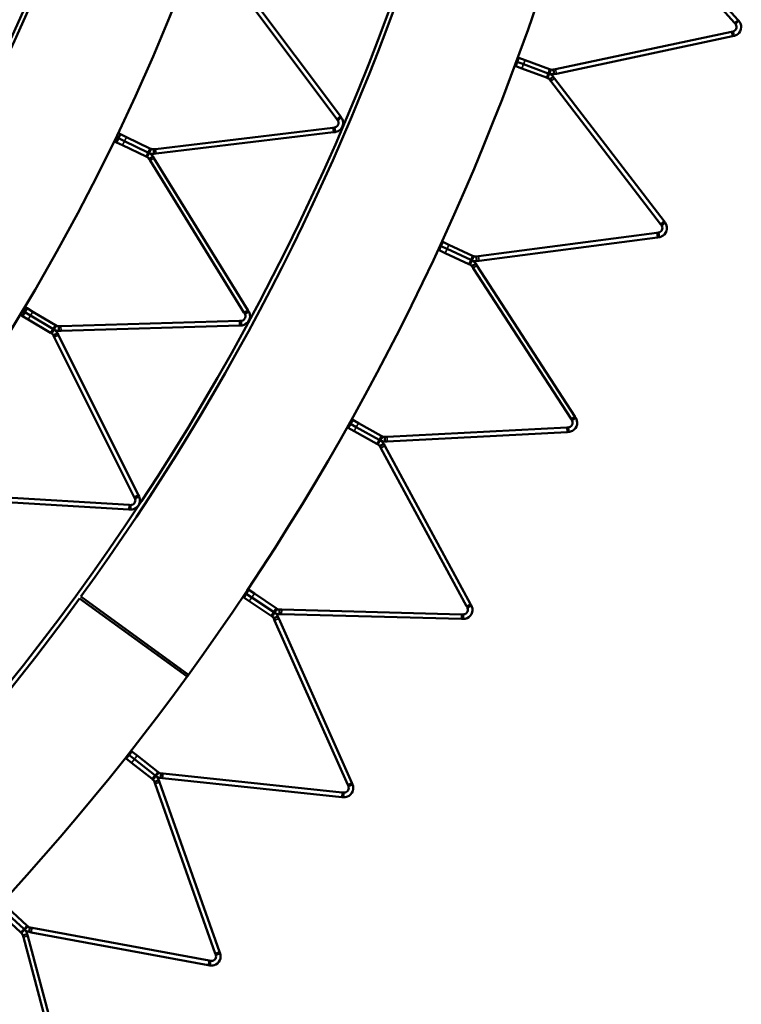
# Model space of a CAD drawing. Header units: millimetres. Extents: x 158 to 1353, y 392 to 3696.
# Tile 16 of 35: x 1166 to 1323, y 592 to 807. Entities that reach past the tile are written whole.
import ezdxf

# ---------------------------------------------------------------- set-up
doc = ezdxf.new("R2010")
doc.units = ezdxf.units.MM
doc.layers.add('Visible (ISO)', color=7, linetype='Continuous', lineweight=50)
doc.layers.add('Visible Narrow (ISO)', color=7, linetype='Continuous', lineweight=35)

msp = doc.modelspace()

# ---------------------------------------------------------------- linework, layer by layer
at = {"layer": 'Visible (ISO)'}
for p, q in [((1296.43, 835.84), (1322.7, 806.66)), ((1321.96, 806), (1295.69, 835.17)), ((1235.22, 785), (1211.85, 816.18)), ((1212.65, 816.78), (1236.02, 785.6)), ((1321.96, 806), (1322.18, 805.75)), ((1322.51, 806.04), (1322.18, 805.75)), ((1322.92, 806.42), (1322.51, 806.04)), ((1322.92, 806.42), (1322.7, 806.66)), ((1282.91, 795.87), (1321.32, 804.03)), ((1321.65, 804.1), (1321.32, 804.03)), ((1321.74, 803.67), (1321.65, 804.1)), ((1321.85, 803.12), (1321.74, 803.67)), ((1321.53, 803.05), (1283.12, 794.89)), ((1321.53, 803.05), (1321.85, 803.12)), ((1274.59, 797.44), (1274.25, 796.5)), ((1274.59, 797.44), (1274.37, 797.52)), ((1274.59, 797.44), (1274.37, 797.52)), ((1274.94, 798.38), (1274.59, 797.44)), ((1274.59, 797.44), (1275.97, 796.93)), ((1275.97, 796.93), (1274.59, 797.44)), ((1274.72, 798.46), (1274.94, 798.38)), ((1274.94, 798.38), (1276.31, 797.87)), ((1275.97, 796.93), (1281.31, 794.96)), ((1281.31, 794.96), (1275.97, 796.93)), ((1276.31, 797.87), (1281.65, 795.9)), ((1274.03, 796.58), (1274.25, 796.5)), ((1275.62, 795.99), (1274.25, 796.5)), ((1280.96, 794.03), (1275.62, 795.99)), ((1281.56, 794.87), (1281.31, 794.96)), ((1281.31, 794.96), (1281.56, 794.87)), ((1281.56, 794.87), (1281.36, 794.35)), ((1281.56, 794.87), (1281.75, 795.4)), ((1281.9, 795.81), (1281.65, 795.9)), ((1281.75, 795.4), (1281.9, 795.81)), ((1282.91, 795.87), (1282.46, 795.77)), ((1282.55, 795.34), (1282.46, 795.77)), ((1282.66, 794.79), (1282.55, 795.34)), ((1282.66, 794.79), (1283.12, 794.89)), ((1280.96, 794.03), (1281.21, 793.93)), ((1281.36, 794.35), (1281.21, 793.93)), ((1282.01, 793.87), (1281.66, 793.6)), ((1281.66, 793.6), (1281.94, 793.23)), ((1305.84, 762.08), (1281.94, 793.23)), ((1282.45, 794.21), (1282.01, 793.87)), ((1282.74, 793.84), (1282.45, 794.21)), ((1282.74, 793.84), (1306.64, 762.69)), ((1235.22, 785), (1235.42, 784.73)), ((1235.77, 785), (1235.42, 784.73)), ((1236.22, 785.33), (1235.77, 785)), ((1236.22, 785.33), (1236.02, 785.6)), ((1187.53, 781.95), (1188.04, 781.71)), ((1195.72, 778.45), (1234.4, 783.1)), ((1234.52, 782.11), (1195.84, 777.46)), ((1234.74, 783.14), (1234.4, 783.1)), ((1234.52, 782.11), (1234.86, 782.15)), ((1234.79, 782.7), (1234.74, 783.14)), ((1234.86, 782.15), (1234.79, 782.7)), ((1186.66, 780.15), (1187.17, 779.9)), ((1187.61, 780.8), (1187.1, 781.05)), ((1187.61, 780.8), (1187.1, 781.05)), ((1187.61, 780.8), (1187.17, 779.9)), ((1188.49, 779.27), (1187.17, 779.9)), ((1188.04, 781.71), (1187.61, 780.8)), ((1187.61, 780.8), (1188.93, 780.17)), ((1188.93, 780.17), (1187.61, 780.8)), ((1188.04, 781.71), (1189.36, 781.07)), ((1188.93, 780.17), (1194.06, 777.7)), ((1194.06, 777.7), (1188.93, 780.17)), ((1189.36, 781.07), (1194.49, 778.6)), ((1193.63, 776.8), (1188.49, 779.27)), ((1194.29, 777.59), (1194.05, 777.08)), ((1194.29, 777.59), (1194.06, 777.7)), ((1194.06, 777.7), (1194.29, 777.59)), ((1194.29, 777.59), (1194.53, 778.09)), ((1194.72, 778.49), (1194.49, 778.6)), ((1194.53, 778.09), (1194.72, 778.49)), ((1195.72, 778.45), (1195.28, 778.4)), ((1195.33, 777.96), (1195.28, 778.4)), ((1195.4, 777.4), (1195.33, 777.96)), ((1195.4, 777.4), (1195.84, 777.46)), ((1193.63, 776.8), (1193.86, 776.69)), ((1194.05, 777.08), (1193.86, 776.69)), ((1194.65, 776.54), (1194.27, 776.31)), ((1194.27, 776.31), (1194.51, 775.93)), ((1214.99, 742.79), (1194.51, 775.93)), ((1195.12, 776.84), (1194.65, 776.54)), ((1195.36, 776.45), (1195.12, 776.84)), ((1195.36, 776.45), (1215.84, 743.31)), ((1306.84, 762.43), (1306.4, 762.09)), ((1306.84, 762.43), (1306.64, 762.69)), ((1305.84, 762.08), (1306.05, 761.82)), ((1306.4, 762.09), (1306.05, 761.82)), ((1258.37, 758.18), (1257.95, 757.27)), ((1258.16, 758.28), (1258.37, 758.18)), ((1258.37, 758.18), (1259.7, 757.57)), ((1266.13, 755.05), (1305.05, 760.17)), ((1305.18, 759.18), (1266.26, 754.06)), ((1305.38, 760.22), (1305.05, 760.17)), ((1305.18, 759.18), (1305.52, 759.23)), ((1305.44, 759.78), (1305.38, 760.22)), ((1305.52, 759.23), (1305.44, 759.78)), ((1257.32, 756.46), (1257.54, 756.36)), ((1257.95, 757.27), (1257.54, 756.36)), ((1258.87, 755.75), (1257.54, 756.36)), ((1257.95, 757.27), (1257.74, 757.37)), ((1257.95, 757.27), (1257.74, 757.37)), ((1257.95, 757.27), (1259.28, 756.66)), ((1259.28, 756.66), (1257.95, 757.27)), ((1259.28, 756.66), (1264.45, 754.28)), ((1264.45, 754.28), (1259.28, 756.66)), ((1259.7, 757.57), (1264.87, 755.18)), ((1264.03, 753.37), (1258.87, 755.75)), ((1264.69, 754.16), (1264.45, 754.28)), ((1264.45, 754.28), (1264.69, 754.16)), ((1264.69, 754.16), (1264.46, 753.65)), ((1264.69, 754.16), (1264.93, 754.67)), ((1265.11, 755.07), (1264.87, 755.18)), ((1264.93, 754.67), (1265.11, 755.07)), ((1266.13, 755.05), (1265.66, 754.99)), ((1265.72, 754.55), (1265.66, 754.99)), ((1265.79, 754), (1265.72, 754.55)), ((1265.79, 754), (1266.26, 754.06)), ((1264.03, 753.37), (1264.28, 753.25)), ((1264.46, 753.65), (1264.28, 753.25)), ((1265.07, 753.13), (1264.7, 752.89)), ((1264.7, 752.89), (1264.95, 752.5)), ((1286.33, 719.57), (1264.95, 752.5)), ((1265.53, 753.44), (1265.07, 753.13)), ((1265.79, 753.04), (1265.53, 753.44)), ((1265.79, 753.04), (1287.17, 720.12)), ((1167.2, 742.87), (1166.71, 743.16)), ((1167.2, 742.87), (1166.71, 743.16)), ((1167.71, 743.73), (1167.2, 742.87)), ((1167.22, 744.02), (1167.71, 743.73)), ((1167.71, 743.73), (1168.97, 742.98)), ((1216.02, 743.03), (1215.84, 743.31)), ((1166.2, 742.3), (1166.68, 742.01)), ((1167.2, 742.87), (1166.68, 742.01)), ((1167.94, 741.26), (1166.68, 742.01)), ((1167.2, 742.87), (1168.45, 742.12)), ((1168.45, 742.12), (1167.2, 742.87)), ((1172.83, 738.34), (1167.94, 741.26)), ((1168.45, 742.12), (1173.34, 739.2)), ((1173.34, 739.2), (1168.45, 742.12)), ((1168.97, 742.98), (1173.86, 740.06)), ((1175.07, 739.8), (1214.01, 740.96)), ((1214.34, 740.97), (1214.01, 740.96)), ((1214.36, 740.53), (1214.34, 740.97)), ((1214.99, 742.79), (1215.17, 742.5)), ((1215.54, 742.73), (1215.17, 742.5)), ((1216.02, 743.03), (1215.54, 742.73)), ((1173.56, 739.07), (1173.27, 738.59)), ((1173.56, 739.07), (1173.34, 739.2)), ((1173.34, 739.2), (1173.56, 739.07)), ((1173.56, 739.07), (1173.85, 739.55)), ((1173.85, 739.55), (1174.07, 739.93)), ((1174.07, 739.93), (1173.86, 740.06)), ((1175.07, 739.8), (1174.62, 739.79)), ((1174.63, 739.35), (1174.62, 739.79)), ((1174.65, 738.79), (1174.63, 739.35)), ((1174.65, 738.79), (1175.1, 738.8)), ((1214.04, 739.97), (1175.1, 738.8)), ((1214.04, 739.97), (1214.37, 739.98)), ((1214.37, 739.98), (1214.36, 740.53)), ((1172.83, 738.34), (1173.05, 738.21)), ((1173.27, 738.59), (1173.05, 738.21)), ((1173.82, 738), (1173.43, 737.8)), ((1173.43, 737.8), (1173.63, 737.4)), ((1191.06, 702.55), (1173.63, 737.4)), ((1174.32, 738.25), (1173.82, 738)), ((1174.53, 737.84), (1174.32, 738.25)), ((1174.53, 737.84), (1191.95, 703)), ((1238.5, 719.52), (1238.7, 719.4)), ((1286.33, 719.57), (1286.52, 719.29)), ((1286.89, 719.53), (1286.52, 719.29)), ((1287.36, 719.83), (1286.89, 719.53)), ((1287.36, 719.83), (1287.17, 720.12)), ((1237.52, 717.77), (1237.73, 717.66)), ((1238.22, 718.53), (1237.73, 717.66)), ((1239, 716.94), (1237.73, 717.66)), ((1238.22, 718.53), (1238.01, 718.64)), ((1238.22, 718.53), (1238.01, 718.64)), ((1238.7, 719.4), (1238.22, 718.53)), ((1238.22, 718.53), (1239.49, 717.81)), ((1239.49, 717.81), (1238.22, 718.53)), ((1238.7, 719.4), (1239.98, 718.69)), ((1239.49, 717.81), (1244.46, 715.03)), ((1244.46, 715.03), (1239.49, 717.81)), ((1239.98, 718.69), (1244.95, 715.91)), ((1246.19, 715.67), (1285.4, 717.73)), ((1285.73, 717.75), (1285.4, 717.73)), ((1285.75, 717.31), (1285.73, 717.75)), ((1285.78, 716.75), (1285.75, 717.31)), ((1243.97, 714.16), (1239, 716.94)), ((1244.69, 714.9), (1244.96, 715.39)), ((1245.18, 715.78), (1244.95, 715.91)), ((1244.96, 715.39), (1245.18, 715.78)), ((1246.19, 715.67), (1245.72, 715.65)), ((1245.74, 715.21), (1245.72, 715.65)), ((1245.77, 714.65), (1245.74, 715.21)), ((1285.45, 716.73), (1246.24, 714.68)), ((1285.45, 716.73), (1285.78, 716.75)), ((1243.97, 714.16), (1244.2, 714.03)), ((1244.42, 714.42), (1244.2, 714.03)), ((1244.69, 714.9), (1244.42, 714.42)), ((1244.69, 714.9), (1244.46, 715.03)), ((1244.46, 715.03), (1244.69, 714.9)), ((1244.98, 713.85), (1244.59, 713.64)), ((1244.59, 713.64), (1244.82, 713.22)), ((1263.55, 678.72), (1244.82, 713.22)), ((1245.47, 714.11), (1244.98, 713.85)), ((1245.7, 713.7), (1245.47, 714.11)), ((1245.7, 713.7), (1264.43, 679.2)), ((1245.77, 714.65), (1246.24, 714.68)), ((1151.03, 703.16), (1189.92, 700.83)), ((1191.06, 702.55), (1191.21, 702.25)), ((1191.6, 702.45), (1191.21, 702.25)), ((1192.1, 702.7), (1191.6, 702.45)), ((1192.1, 702.7), (1191.95, 703)), ((1189.86, 699.83), (1150.97, 702.16)), ((1190.25, 700.81), (1189.92, 700.83)), ((1190.19, 699.81), (1190.23, 700.37)), ((1190.23, 700.37), (1190.25, 700.81)), ((1189.86, 699.83), (1190.19, 699.81)), ((1179.44, 680.84), (1202.9, 663.8)), ((1215.5, 681.46), (1214.94, 680.63)), ((1215.5, 681.46), (1215.3, 681.59)), ((1215.5, 681.46), (1215.3, 681.59)), ((1216.05, 682.29), (1215.5, 681.46)), ((1215.5, 681.46), (1216.72, 680.64)), ((1216.72, 680.64), (1215.5, 681.46)), ((1215.86, 682.42), (1216.05, 682.29)), ((1216.05, 682.29), (1217.27, 681.48)), ((1217.27, 681.48), (1222, 678.32)), ((1202.59, 663.37), (1179.15, 680.43)), ((1214.75, 680.76), (1214.94, 680.63)), ((1216.16, 679.81), (1214.94, 680.63)), ((1220.89, 676.65), (1216.16, 679.81)), ((1216.72, 680.64), (1221.45, 677.48)), ((1221.45, 677.48), (1216.72, 680.64)), ((1263.55, 678.72), (1263.71, 678.43)), ((1264.59, 678.9), (1264.1, 678.64)), ((1264.59, 678.9), (1264.43, 679.2)), ((1220.89, 676.65), (1221.11, 676.5)), ((1221.36, 676.87), (1221.11, 676.5)), ((1221.67, 677.33), (1221.36, 676.87)), ((1221.67, 677.33), (1221.45, 677.48)), ((1221.45, 677.48), (1221.67, 677.33)), ((1221.67, 677.33), (1221.98, 677.8)), ((1221.98, 677.8), (1222.22, 678.17)), ((1222.22, 678.17), (1222, 678.32)), ((1222.73, 677), (1222.74, 677.56)), ((1222.73, 677), (1223.2, 676.99)), ((1222.74, 677.56), (1222.75, 678)), ((1223.22, 677.99), (1222.75, 678)), ((1262.44, 675.96), (1223.2, 676.99)), ((1223.22, 677.99), (1262.47, 676.96)), ((1262.81, 676.95), (1262.47, 676.96)), ((1262.78, 675.95), (1262.79, 676.51)), ((1262.79, 676.51), (1262.81, 676.95)), ((1264.1, 678.64), (1263.71, 678.43)), ((1221.87, 676.26), (1221.47, 676.08)), ((1221.47, 676.08), (1221.66, 675.65)), ((1237.63, 639.78), (1221.66, 675.65)), ((1222.39, 676.49), (1221.87, 676.26)), ((1222.58, 676.06), (1222.39, 676.49)), ((1222.58, 676.06), (1238.54, 640.19)), ((1262.44, 675.96), (1262.78, 675.95)), ((1189.94, 646.28), (1189.76, 646.43)), ((1189.94, 646.28), (1189.76, 646.43)), ((1190.56, 647.07), (1189.94, 646.28)), ((1190.38, 647.21), (1190.56, 647.07)), ((1190.56, 647.07), (1191.71, 646.16)), ((1189.14, 645.64), (1189.32, 645.5)), ((1189.94, 646.28), (1189.32, 645.5)), ((1190.47, 644.59), (1189.32, 645.5)), ((1189.94, 646.28), (1191.09, 645.38)), ((1191.09, 645.38), (1189.94, 646.28)), ((1194.94, 641.07), (1190.47, 644.59)), ((1191.09, 645.38), (1195.56, 641.85)), ((1195.56, 641.85), (1191.09, 645.38)), ((1191.71, 646.16), (1196.18, 642.64)), ((1196.12, 642.13), (1196.39, 642.47)), ((1196.39, 642.47), (1196.18, 642.64)), ((1196.86, 641.83), (1196.9, 642.26)), ((1197.37, 642.22), (1196.9, 642.26)), ((1197.37, 642.22), (1236.42, 638.11)), ((1194.94, 641.07), (1195.15, 640.9)), ((1195.42, 641.25), (1195.15, 640.9)), ((1195.77, 641.69), (1195.42, 641.25)), ((1195.89, 640.6), (1195.47, 640.45)), ((1195.47, 640.45), (1195.63, 640.01)), ((1195.77, 641.69), (1195.56, 641.85)), ((1195.56, 641.85), (1195.77, 641.69)), ((1208.74, 603), (1195.63, 640.01)), ((1195.77, 641.69), (1196.12, 642.13)), ((1196.42, 640.79), (1195.89, 640.6)), ((1196.57, 640.34), (1196.42, 640.79)), ((1196.57, 640.34), (1209.68, 603.33)), ((1196.8, 641.27), (1196.86, 641.83)), ((1196.8, 641.27), (1197.26, 641.22)), ((1236.31, 637.12), (1197.26, 641.22)), ((1238.68, 639.88), (1238.54, 640.19)), ((1236.75, 638.08), (1236.42, 638.11)), ((1236.7, 637.64), (1236.75, 638.08)), ((1237.63, 639.78), (1237.77, 639.48)), ((1238.17, 639.66), (1237.77, 639.48)), ((1238.68, 639.88), (1238.17, 639.66)), ((1236.31, 637.12), (1236.64, 637.08)), ((1236.64, 637.08), (1236.7, 637.64)), ((1162.78, 612.23), (1166.96, 608.36)), ((1166.96, 608.36), (1162.78, 612.23)), ((1163.46, 612.96), (1167.64, 609.1)), ((1166.28, 607.63), (1162.1, 611.49)), ((1166.77, 607.77), (1166.48, 607.45)), ((1167.15, 608.18), (1166.77, 607.77)), ((1167.15, 608.18), (1166.96, 608.36)), ((1166.96, 608.36), (1167.15, 608.18)), ((1167.15, 608.18), (1167.53, 608.59)), ((1167.53, 608.59), (1167.83, 608.92)), ((1167.83, 608.92), (1167.64, 609.1)), ((1168.15, 607.69), (1168.25, 608.24)), ((1168.25, 608.24), (1168.33, 608.67)), ((1168.79, 608.58), (1168.33, 608.67)), ((1168.79, 608.58), (1207.39, 601.43)), ((1166.28, 607.63), (1166.48, 607.45)), ((1167.19, 607.09), (1166.76, 606.97)), ((1166.76, 606.97), (1166.88, 606.52)), ((1177.05, 568.6), (1166.88, 606.52)), ((1167.73, 607.23), (1167.19, 607.09)), ((1167.85, 606.78), (1167.73, 607.23)), ((1167.85, 606.78), (1178.01, 568.86)), ((1168.15, 607.69), (1168.61, 607.6)), ((1207.21, 600.45), (1168.61, 607.6)), ((1207.72, 601.37), (1207.39, 601.43)), ((1207.64, 600.93), (1207.72, 601.37)), ((1208.74, 603), (1208.85, 602.68)), ((1209.26, 602.83), (1208.85, 602.68)), ((1209.79, 603.02), (1209.26, 602.83)), ((1209.79, 603.02), (1209.68, 603.33)), ((1207.21, 600.45), (1207.54, 600.38)), ((1207.54, 600.38), (1207.64, 600.93))]:
    msp.add_line(p, q, dxfattribs=at)
for radius in [523.5, 449.5]:
    msp.add_circle((755.08, 989.1), radius, dxfattribs=at)
for radius, start, end in [(553.5, 324.0048, 35.9502), (524.5, 324.0048, 35.9502), (479.5, 324.0188, 35.9552), (450.5, 324.0188, 35.9552), (524.5, 252.0048, 323.9502), (553.5, 323.9502, 324.0048), (553.5, 252.0048, 323.9502)]:
    msp.add_arc((755.08, 989.1), radius, start, end, dxfattribs=at)
for points, knots in [([(1321.65, 804.1), (1321.88, 804.15), (1322.2, 804.34), (1322.35, 804.67), (1322.5, 804.99), (1322.43, 805.39), (1322.27, 805.63), (1322.24, 805.67), (1322.21, 805.71), (1322.18, 805.75)], [-2.824239, -2.824239, -2.824239, -2.824239, -2.048236, -2.048236, -2.048236, -1.270745, -1.270745, -1.270745, -1.116033, -1.116033, -1.116033, -1.116033]), ([(1322.92, 806.42), (1323.19, 806.12), (1323.46, 805.59), (1323.44, 805), (1323.41, 804.43), (1323.11, 803.86), (1322.7, 803.52), (1322.42, 803.3), (1322.11, 803.18), (1321.85, 803.12)], [1.116033, 1.116033, 1.116033, 1.116033, 1.771247, 1.771247, 1.771247, 2.396752, 2.396752, 2.396752, 2.824239, 2.824239, 2.824239, 2.824239]), ([(1234.74, 783.14), (1234.97, 783.17), (1235.31, 783.33), (1235.49, 783.64), (1235.67, 783.96), (1235.63, 784.36), (1235.5, 784.61), (1235.47, 784.65), (1235.45, 784.7), (1235.42, 784.73)], [-2.821957, -2.821957, -2.821957, -2.821957, -2.045954, -2.045954, -2.045954, -1.268463, -1.268463, -1.268463, -1.11375, -1.11375, -1.11375, -1.11375]), ([(1236.22, 785.33), (1236.46, 785.02), (1236.68, 784.47), (1236.6, 783.88), (1236.53, 783.31), (1236.17, 782.77), (1235.73, 782.47), (1235.44, 782.27), (1235.11, 782.18), (1234.86, 782.15)], [1.11375, 1.11375, 1.11375, 1.11375, 1.768965, 1.768965, 1.768965, 2.39447, 2.39447, 2.39447, 2.821957, 2.821957, 2.821957, 2.821957]), ([(1306.84, 762.43), (1307.08, 762.11), (1307.31, 761.56), (1307.24, 760.97), (1307.17, 760.41), (1306.82, 759.86), (1306.39, 759.56), (1306.09, 759.36), (1305.77, 759.26), (1305.52, 759.23)], [1.116033, 1.116033, 1.116033, 1.116033, 1.771247, 1.771247, 1.771247, 2.396752, 2.396752, 2.396752, 2.824239, 2.824239, 2.824239, 2.824239]), ([(1305.38, 760.22), (1305.62, 760.25), (1305.96, 760.41), (1306.13, 760.73), (1306.3, 761.04), (1306.26, 761.45), (1306.13, 761.69), (1306.11, 761.74), (1306.08, 761.78), (1306.05, 761.82)], [-2.824239, -2.824239, -2.824239, -2.824239, -2.048236, -2.048236, -2.048236, -1.270745, -1.270745, -1.270745, -1.116033, -1.116033, -1.116033, -1.116033]), ([(1214.34, 740.97), (1214.58, 740.98), (1214.94, 741.11), (1215.14, 741.41), (1215.34, 741.7), (1215.34, 742.11), (1215.24, 742.36), (1215.21, 742.41), (1215.19, 742.46), (1215.17, 742.5)], [-2.821957, -2.821957, -2.821957, -2.821957, -2.045954, -2.045954, -2.045954, -1.268463, -1.268463, -1.268463, -1.11375, -1.11375, -1.11375, -1.11375]), ([(1216.02, 743.03), (1216.23, 742.69), (1216.4, 742.12), (1216.27, 741.54), (1216.14, 740.99), (1215.74, 740.48), (1215.28, 740.22), (1214.96, 740.05), (1214.63, 739.98), (1214.37, 739.98)], [1.11375, 1.11375, 1.11375, 1.11375, 1.768965, 1.768965, 1.768965, 2.39447, 2.39447, 2.39447, 2.821957, 2.821957, 2.821957, 2.821957]), ([(1287.36, 719.83), (1287.57, 719.5), (1287.76, 718.94), (1287.64, 718.35), (1287.53, 717.8), (1287.14, 717.28), (1286.68, 717.01), (1286.37, 716.83), (1286.04, 716.76), (1285.78, 716.75)], [1.116033, 1.116033, 1.116033, 1.116033, 1.771247, 1.771247, 1.771247, 2.396752, 2.396752, 2.396752, 2.824239, 2.824239, 2.824239, 2.824239]), ([(1285.73, 717.75), (1285.97, 717.76), (1286.32, 717.9), (1286.52, 718.2), (1286.71, 718.5), (1286.7, 718.9), (1286.59, 719.16), (1286.57, 719.21), (1286.54, 719.25), (1286.52, 719.29)], [-2.824239, -2.824239, -2.824239, -2.824239, -2.048236, -2.048236, -2.048236, -1.270745, -1.270745, -1.270745, -1.116033, -1.116033, -1.116033, -1.116033]), ([(1192.1, 702.7), (1192.28, 702.34), (1192.4, 701.76), (1192.22, 701.2), (1192.05, 700.65), (1191.6, 700.18), (1191.12, 699.97), (1190.79, 699.83), (1190.45, 699.79), (1190.19, 699.81)], [1.11375, 1.11375, 1.11375, 1.11375, 1.768965, 1.768965, 1.768965, 2.39447, 2.39447, 2.39447, 2.821957, 2.821957, 2.821957, 2.821957]), ([(1190.25, 700.81), (1190.49, 700.79), (1190.86, 700.89), (1191.08, 701.17), (1191.31, 701.44), (1191.35, 701.85), (1191.27, 702.11), (1191.25, 702.16), (1191.23, 702.21), (1191.21, 702.25)], [-2.821957, -2.821957, -2.821957, -2.821957, -2.045954, -2.045954, -2.045954, -1.268463, -1.268463, -1.268463, -1.11375, -1.11375, -1.11375, -1.11375]), ([(1264.59, 678.9), (1264.78, 678.55), (1264.92, 677.98), (1264.76, 677.41), (1264.6, 676.86), (1264.17, 676.37), (1263.69, 676.14), (1263.37, 675.99), (1263.04, 675.94), (1262.78, 675.95)], [1.116033, 1.116033, 1.116033, 1.116033, 1.771247, 1.771247, 1.771247, 2.396752, 2.396752, 2.396752, 2.824239, 2.824239, 2.824239, 2.824239]), ([(1262.81, 676.95), (1263.04, 676.94), (1263.4, 677.05), (1263.62, 677.34), (1263.84, 677.62), (1263.87, 678.03), (1263.77, 678.29), (1263.75, 678.34), (1263.73, 678.38), (1263.71, 678.43)], [-2.824239, -2.824239, -2.824239, -2.824239, -2.048236, -2.048236, -2.048236, -1.270745, -1.270745, -1.270745, -1.116033, -1.116033, -1.116033, -1.116033]), ([(1238.68, 639.88), (1238.84, 639.52), (1238.94, 638.94), (1238.73, 638.38), (1238.53, 637.85), (1238.06, 637.39), (1237.57, 637.2), (1237.24, 637.07), (1236.9, 637.05), (1236.64, 637.08)], [1.116033, 1.116033, 1.116033, 1.116033, 1.771247, 1.771247, 1.771247, 2.396752, 2.396752, 2.396752, 2.824239, 2.824239, 2.824239, 2.824239]), ([(1236.75, 638.08), (1236.98, 638.05), (1237.35, 638.13), (1237.59, 638.4), (1237.84, 638.66), (1237.89, 639.07), (1237.82, 639.33), (1237.8, 639.39), (1237.79, 639.43), (1237.77, 639.48)], [-2.824239, -2.824239, -2.824239, -2.824239, -2.048236, -2.048236, -2.048236, -1.270745, -1.270745, -1.270745, -1.116033, -1.116033, -1.116033, -1.116033]), ([(1209.79, 603.02), (1209.92, 602.64), (1209.97, 602.05), (1209.72, 601.51), (1209.48, 601), (1208.98, 600.58), (1208.48, 600.43), (1208.13, 600.33), (1207.8, 600.34), (1207.54, 600.38)], [1.116033, 1.116033, 1.116033, 1.116033, 1.771247, 1.771247, 1.771247, 2.396752, 2.396752, 2.396752, 2.824239, 2.824239, 2.824239, 2.824239]), ([(1207.72, 601.37), (1207.96, 601.32), (1208.33, 601.38), (1208.59, 601.62), (1208.85, 601.87), (1208.94, 602.27), (1208.89, 602.54), (1208.88, 602.59), (1208.86, 602.64), (1208.85, 602.68)], [-2.824239, -2.824239, -2.824239, -2.824239, -2.048236, -2.048236, -2.048236, -1.270745, -1.270745, -1.270745, -1.116033, -1.116033, -1.116033, -1.116033])]:
    msp.add_open_spline(points, degree=3, knots=knots, dxfattribs=at)
for points in [[(1281.56, 794.87), (1281.88, 794.75), (1282.21, 794.53), (1282.45, 794.21)], [(1282.66, 794.79), (1282.27, 794.71), (1281.88, 794.75), (1281.56, 794.87)], [(1281.9, 795.81), (1282.07, 795.75), (1282.26, 795.73), (1282.46, 795.77)], [(1281.66, 793.6), (1281.54, 793.76), (1281.37, 793.87), (1281.21, 793.93)], [(1194.29, 777.59), (1194.61, 777.43), (1194.91, 777.18), (1195.12, 776.84)], [(1195.4, 777.4), (1194.99, 777.35), (1194.61, 777.43), (1194.29, 777.59)], [(1194.72, 778.49), (1194.88, 778.41), (1195.08, 778.37), (1195.28, 778.4)], [(1194.27, 776.31), (1194.17, 776.48), (1194.01, 776.61), (1193.86, 776.69)], [(1264.69, 754.16), (1265.01, 754.02), (1265.32, 753.77), (1265.53, 753.44)], [(1265.79, 754), (1265.4, 753.94), (1265.01, 754.02), (1264.69, 754.16)], [(1265.11, 755.07), (1265.27, 755), (1265.46, 754.96), (1265.66, 754.99)], [(1264.7, 752.89), (1264.59, 753.06), (1264.43, 753.18), (1264.28, 753.25)], [(1173.56, 739.07), (1173.86, 738.89), (1174.14, 738.61), (1174.32, 738.25)], [(1174.65, 738.79), (1174.24, 738.77), (1173.86, 738.89), (1173.56, 739.07)], [(1174.07, 739.93), (1174.22, 739.84), (1174.41, 739.78), (1174.62, 739.79)], [(1173.43, 737.8), (1173.34, 737.98), (1173.2, 738.12), (1173.05, 738.21)], [(1245.18, 715.78), (1245.33, 715.69), (1245.52, 715.64), (1245.72, 715.65)], [(1244.59, 713.64), (1244.5, 713.81), (1244.35, 713.95), (1244.2, 714.03)], [(1244.69, 714.9), (1244.99, 714.73), (1245.28, 714.46), (1245.47, 714.11)], [(1245.77, 714.65), (1245.37, 714.63), (1244.99, 714.73), (1244.69, 714.9)], [(1221.47, 676.08), (1221.39, 676.26), (1221.26, 676.41), (1221.11, 676.5)], [(1221.67, 677.33), (1221.96, 677.14), (1222.22, 676.85), (1222.39, 676.49)], [(1222.73, 677), (1222.33, 677.01), (1221.96, 677.14), (1221.67, 677.33)], [(1222.22, 678.17), (1222.37, 678.07), (1222.55, 678), (1222.75, 678)], [(1196.39, 642.47), (1196.53, 642.37), (1196.7, 642.29), (1196.9, 642.26)], [(1195.47, 640.45), (1195.41, 640.64), (1195.29, 640.8), (1195.15, 640.9)], [(1195.77, 641.69), (1196.04, 641.47), (1196.28, 641.16), (1196.42, 640.79)], [(1196.8, 641.27), (1196.4, 641.31), (1196.04, 641.47), (1195.77, 641.69)], [(1167.15, 608.18), (1167.41, 607.95), (1167.62, 607.62), (1167.73, 607.23)], [(1168.15, 607.69), (1167.75, 607.76), (1167.41, 607.95), (1167.15, 608.18)], [(1167.83, 608.92), (1167.96, 608.8), (1168.13, 608.71), (1168.33, 608.67)], [(1166.76, 606.97), (1166.71, 607.17), (1166.6, 607.33), (1166.48, 607.45)]]:
    msp.add_open_spline(points, degree=3, dxfattribs=at)
at = {"layer": 'Visible Narrow (ISO)'}
for p, q in [((1321.96, 806), (1322.7, 806.66)), ((1321.32, 804.03), (1321.53, 803.05)), ((1275.62, 795.99), (1275.97, 796.93)), ((1275.97, 796.93), (1276.31, 797.87)), ((1280.96, 794.03), (1281.31, 794.96)), ((1281.65, 795.9), (1281.31, 794.96)), ((1282.91, 795.87), (1283.12, 794.89)), ((1281.94, 793.23), (1282.74, 793.84)), ((1235.22, 785), (1236.02, 785.6)), ((1234.4, 783.1), (1234.52, 782.11)), ((1188.49, 779.27), (1188.93, 780.17)), ((1188.93, 780.17), (1189.36, 781.07)), ((1193.63, 776.8), (1194.06, 777.7)), ((1194.49, 778.6), (1194.06, 777.7)), ((1195.72, 778.45), (1195.84, 777.46)), ((1194.51, 775.93), (1195.36, 776.45)), ((1305.84, 762.08), (1306.64, 762.69)), ((1305.05, 760.17), (1305.18, 759.18)), ((1258.87, 755.75), (1259.28, 756.66)), ((1259.28, 756.66), (1259.7, 757.57)), ((1264.03, 753.37), (1264.45, 754.28)), ((1264.87, 755.18), (1264.45, 754.28)), ((1266.13, 755.05), (1266.26, 754.06)), ((1264.95, 752.5), (1265.79, 753.04)), ((1214.99, 742.79), (1215.84, 743.31)), ((1167.94, 741.26), (1168.45, 742.12)), ((1168.45, 742.12), (1168.97, 742.98)), ((1214.01, 740.96), (1214.04, 739.97)), ((1172.83, 738.34), (1173.34, 739.2)), ((1173.86, 740.06), (1173.34, 739.2)), ((1175.07, 739.8), (1175.1, 738.8)), ((1173.63, 737.4), (1174.53, 737.84)), ((1286.33, 719.57), (1287.17, 720.12)), ((1239, 716.94), (1239.49, 717.81)), ((1239.49, 717.81), (1239.98, 718.69)), ((1285.4, 717.73), (1285.45, 716.73)), ((1244.95, 715.91), (1244.46, 715.03)), ((1246.19, 715.67), (1246.24, 714.68)), ((1243.97, 714.16), (1244.46, 715.03)), ((1244.82, 713.22), (1245.7, 713.7)), ((1191.06, 702.55), (1191.95, 703)), ((1189.92, 700.83), (1189.86, 699.83)), ((1216.72, 680.64), (1217.27, 681.48)), ((1216.16, 679.81), (1216.72, 680.64)), ((1263.55, 678.72), (1264.43, 679.2)), ((1220.89, 676.65), (1221.45, 677.48)), ((1222, 678.32), (1221.45, 677.48)), ((1223.22, 677.99), (1223.2, 676.99)), ((1262.47, 676.96), (1262.44, 675.96)), ((1221.66, 675.65), (1222.58, 676.06)), ((1190.47, 644.59), (1191.09, 645.38)), ((1191.09, 645.38), (1191.71, 646.16)), ((1196.18, 642.64), (1195.56, 641.85)), ((1197.37, 642.22), (1197.26, 641.22)), ((1194.94, 641.07), (1195.56, 641.85)), ((1195.63, 640.01), (1196.57, 640.34)), ((1237.63, 639.78), (1238.54, 640.19)), ((1236.42, 638.11), (1236.31, 637.12)), ((1166.28, 607.63), (1166.96, 608.36)), ((1167.64, 609.1), (1166.96, 608.36)), ((1168.79, 608.58), (1168.61, 607.6)), ((1166.88, 606.52), (1167.85, 606.78)), ((1207.39, 601.43), (1207.21, 600.45)), ((1208.74, 603), (1209.68, 603.33))]:
    msp.add_line(p, q, dxfattribs=at)

doc.saveas('drawing.dxf')
